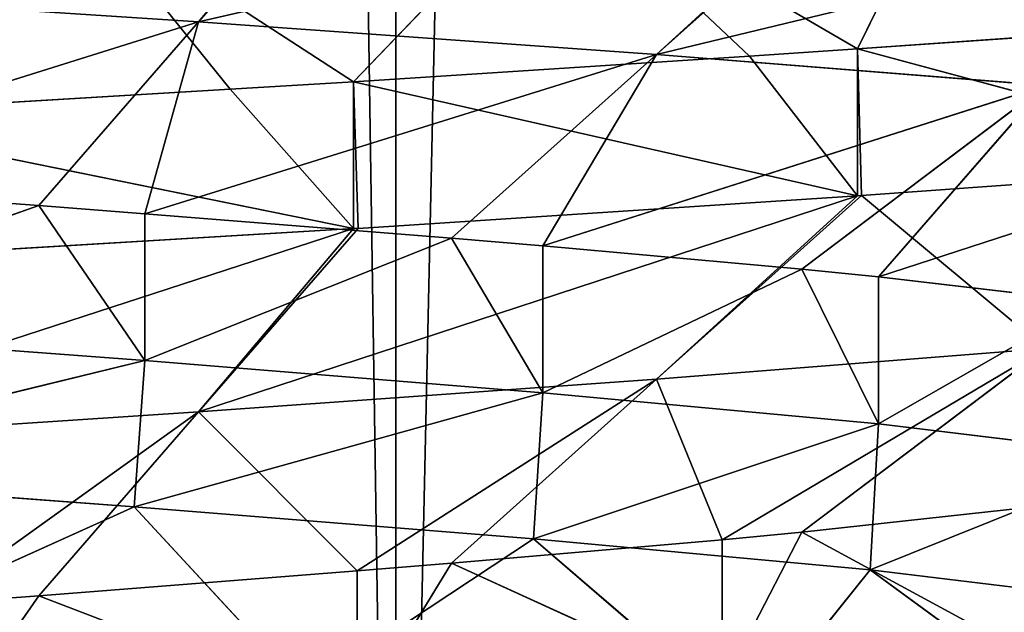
# Model space of a CAD drawing. Extents: x 44 to 247, y 1 to 99.
# Tile 60 of 64: x 148.4 to 150.52, y 3.89 to 5.17. Entities that reach past the tile are written whole.
import ezdxf

# ---------------------------------------------------------------- set-up
doc = ezdxf.new("R2010")
doc.units = 0
doc.header["$LTSCALE"] = 2.54
doc.layers.get('0').update_dxf_attribs({"color": 13, "linetype": 'CONTINUOUS'})

# ---------------------------------------------------------------- blocks, each defined once
blk = doc.blocks.new('WIESZAK_NA_R_CZNIKI_Z_FRON')
at = {"color": 0}
for p, q in [((148.0731, 74.9895, 113.4915), (149.2076, 1.3295, 113.6113)), ((148.0731, 74.9895, 113.4915), (149.2076, 1.3295, 113.6113)), ((149.2076, 1.3295, 113.6113), (150.8192, 74.9895, 113.853)), ((149.2076, 74.9895, 113.6113), (149.2076, 1.3295, 113.6113)), ((149.2076, 74.9895, 113.6113), (149.2076, 1.3295, 113.6113)), ((149.2076, 1.3295, 113.6113), (150.8192, 74.9895, 113.853)), ((149.1159, 5.5616, 138.5215), (148.7813, 5.1641, 139.1221)), ((149.1159, 5.5616, 138.5215), (148.7813, 5.1641, 139.1221)), ((149.1259, 5.561, 138.5273), (148.7813, 5.1641, 139.1221)), ((149.1259, 5.561, 138.5273), (148.7813, 5.1641, 139.1221)), ((150.424, 5.5538, 149.7967), (150.204, 5.1055, 150.9579)), ((150.424, 5.5538, 149.7967), (150.204, 5.1055, 150.9579)), ((148.7813, 5.1641, 139.1221), (150.204, 5.491, 139.2834)), ((148.7813, 5.1641, 139.1221), (150.204, 5.491, 139.2834)), ((149.5505, 5.4868, 150.6019), (149.1159, 5.0349, 151.7198)), ((149.5505, 5.4868, 150.6019), (149.1159, 5.0349, 151.7198)), ((150.204, 5.1055, 150.9579), (149.5505, 5.4868, 150.6019)), ((150.204, 5.1055, 150.9579), (149.5505, 5.4868, 150.6019)), ((149.9714, 5.0899, 151.1454), (149.5505, 5.4868, 150.6019)), ((149.9714, 5.0899, 151.1454), (149.5505, 5.4868, 150.6019)), ((149.7703, 5.0935, 139.8169), (150.204, 5.491, 139.2834)), ((149.7703, 5.0935, 139.8169), (150.204, 5.491, 139.2834)), ((149.7703, 5.0935, 139.8169), (150.213, 5.4904, 139.291)), ((149.7703, 5.0935, 139.8169), (150.213, 5.4904, 139.291)), ((151.1356, 5.4236, 140.2136), (149.7703, 5.0935, 139.8169)), ((151.1356, 5.4236, 140.2136), (149.7703, 5.0935, 139.8169)), ((149.1159, 5.0349, 151.7198), (148.5303, 5.4154, 151.2578)), ((149.1159, 5.0349, 151.7198), (148.5303, 5.4154, 151.2578)), ((148.85, 5.0185, 151.8663), (148.5303, 5.4154, 151.2578)), ((148.85, 5.0185, 151.8663), (148.5303, 5.4154, 151.2578)), ((147.6733, 5.2372, 138.6048), (148.7813, 5.1641, 139.1221)), ((147.6733, 5.2372, 138.6048), (148.7813, 5.1641, 139.1221)), ((148.7813, 5.1641, 139.1221), (147.6902, 4.8224, 139.3485)), ((148.7813, 5.1641, 139.1221), (147.6902, 4.8224, 139.3485)), ((148.4367, 4.7673, 139.7169), (148.7813, 5.1641, 139.1221)), ((148.4367, 4.7673, 139.7169), (148.7813, 5.1641, 139.1221)), ((148.6658, 4.7497, 139.8563), (148.7813, 5.1641, 139.1221)), ((148.6658, 4.7497, 139.8563), (148.7813, 5.1641, 139.1221)), ((149.7703, 5.0935, 139.8169), (148.7813, 5.1641, 139.1221)), ((149.7703, 5.0935, 139.8169), (148.7813, 5.1641, 139.1221)), ((150.204, 5.1055, 150.9579), (150.9315, 5.157, 150.2604)), ((150.204, 5.1055, 150.9579), (150.9315, 5.157, 150.2604)), ((149.9714, 5.0899, 151.1454), (150.204, 5.1055, 150.9579)), ((149.9714, 5.0899, 151.1454), (150.204, 5.1055, 150.9579)), ((150.204, 4.788, 150.9579), (150.204, 5.1055, 150.9579)), ((150.204, 5.1055, 150.9579), (150.213, 4.7886, 150.9503)), ((150.204, 4.788, 150.9579), (150.204, 5.1055, 150.9579)), ((150.204, 5.1055, 150.9579), (150.213, 4.7886, 150.9503)), ((150.204, 5.1055, 150.9579), (151.1356, 4.8554, 150.0278)), ((150.204, 5.1055, 150.9579), (151.1356, 4.8554, 150.0278)), ((148.6658, 4.7497, 139.8563), (149.7703, 5.0935, 139.8169)), ((148.6658, 4.7497, 139.8563), (149.7703, 5.0935, 139.8169)), ((149.1159, 5.0349, 151.7198), (149.9714, 5.0899, 151.1454)), ((149.1159, 5.0349, 151.7198), (149.9714, 5.0899, 151.1454)), ((149.3277, 4.6967, 140.3428), (149.7703, 5.0935, 139.8169)), ((149.3277, 4.6967, 140.3428), (149.7703, 5.0935, 139.8169)), ((149.7703, 5.0935, 139.8169), (149.5248, 4.6802, 140.5159)), ((149.7703, 5.0935, 139.8169), (149.5248, 4.6802, 140.5159)), ((150.6097, 5.0268, 140.6562), (149.7703, 5.0935, 139.8169)), ((150.6097, 5.0268, 140.6562), (149.7703, 5.0935, 139.8169)), ((149.9714, 5.0899, 151.1454), (150.204, 4.788, 150.9579)), ((149.9714, 5.0899, 151.1454), (150.204, 4.788, 150.9579)), ((147.9121, 4.9627, 152.2811), (148.85, 5.0185, 151.8663)), ((147.9121, 4.9627, 152.2811), (148.85, 5.0185, 151.8663)), ((148.85, 5.0185, 151.8663), (149.1159, 5.0349, 151.7198)), ((148.85, 5.0185, 151.8663), (149.1159, 5.0349, 151.7198)), ((148.85, 5.0185, 151.8663), (149.1159, 4.7174, 151.7198)), ((148.85, 5.0185, 151.8663), (149.1159, 4.7174, 151.7198)), ((149.1159, 4.7174, 151.7198), (149.1159, 5.0349, 151.7198)), ((149.1159, 5.0349, 151.7198), (149.1259, 4.718, 151.714)), ((149.1159, 4.7174, 151.7198), (149.1159, 5.0349, 151.7198)), ((149.1159, 5.0349, 151.7198), (149.1259, 4.718, 151.714)), ((149.1159, 5.0349, 151.7198), (150.204, 4.788, 150.9579)), ((149.1159, 5.0349, 151.7198), (150.204, 4.788, 150.9579)), ((149.5248, 4.6802, 140.5159), (150.6097, 5.0268, 140.6562)), ((149.5248, 4.6802, 140.5159), (150.6097, 5.0268, 140.6562)), ((150.0838, 4.6299, 141.0989), (150.6097, 5.0268, 140.6562)), ((150.0838, 4.6299, 141.0989), (150.6097, 5.0268, 140.6562)), ((150.6097, 5.0268, 140.6562), (150.2494, 4.6131, 141.3043)), ((150.6097, 5.0268, 140.6562), (150.2494, 4.6131, 141.3043)), ((147.9121, 4.9627, 152.2811), (149.1159, 4.7174, 151.7198)), ((147.9121, 4.9627, 152.2811), (149.1159, 4.7174, 151.7198)), ((151.3045, 4.9562, 141.6453), (150.2494, 4.6131, 141.3043)), ((151.3045, 4.9562, 141.6453), (150.2494, 4.6131, 141.3043)), ((151.1356, 4.8554, 150.0278), (150.213, 4.7886, 150.9503)), ((151.1356, 4.8554, 150.0278), (150.213, 4.7886, 150.9503)), ((148.4367, 4.7673, 139.7169), (147.6902, 4.8224, 139.3485)), ((148.4367, 4.7673, 139.7169), (147.6902, 4.8224, 139.3485)), ((150.204, 4.788, 150.9579), (148.7813, 4.3212, 151.1192)), ((150.204, 4.788, 150.9579), (148.7813, 4.3212, 151.1192)), ((150.204, 4.788, 150.9579), (149.1259, 4.718, 151.714)), ((150.204, 4.788, 150.9579), (149.1259, 4.718, 151.714)), ((150.213, 4.7886, 150.9503), (149.7703, 4.3918, 150.4244)), ((150.213, 4.7886, 150.9503), (149.7703, 4.3918, 150.4244)), ((150.204, 4.788, 150.9579), (149.7703, 4.3918, 150.4244)), ((150.204, 4.788, 150.9579), (149.7703, 4.3918, 150.4244)), ((150.213, 4.7886, 150.9503), (150.204, 4.788, 150.9579)), ((150.213, 4.7886, 150.9503), (150.204, 4.788, 150.9579)), ((150.213, 4.7886, 150.9503), (150.6097, 4.4585, 149.5851)), ((150.213, 4.7886, 150.9503), (150.6097, 4.4585, 149.5851)), ((147.6902, 4.5049, 139.3485), (148.4367, 4.7673, 139.7169)), ((147.6902, 4.5049, 139.3485), (148.4367, 4.7673, 139.7169)), ((148.6658, 4.4322, 139.8563), (148.4367, 4.7673, 139.7169)), ((148.6658, 4.4322, 139.8563), (148.4367, 4.7673, 139.7169)), ((148.6658, 4.7497, 139.8563), (148.4367, 4.7673, 139.7169)), ((148.6658, 4.7497, 139.8563), (148.4367, 4.7673, 139.7169)), ((148.6658, 4.4322, 139.8563), (148.6658, 4.7497, 139.8563)), ((148.6658, 4.4322, 139.8563), (148.6658, 4.7497, 139.8563)), ((149.3277, 4.6967, 140.3428), (148.6658, 4.7497, 139.8563)), ((149.3277, 4.6967, 140.3428), (148.6658, 4.7497, 139.8563)), ((149.1159, 4.7174, 151.7198), (147.6733, 4.2481, 151.6365)), ((149.1159, 4.7174, 151.7198), (147.6733, 4.2481, 151.6365)), ((149.1159, 4.7174, 151.7198), (147.9081, 4.6449, 152.2826)), ((149.1159, 4.7174, 151.7198), (147.9081, 4.6449, 152.2826)), ((149.1259, 4.718, 151.714), (148.7813, 4.3212, 151.1192)), ((149.1259, 4.718, 151.714), (148.7813, 4.3212, 151.1192)), ((149.1159, 4.7174, 151.7198), (148.7813, 4.3212, 151.1192)), ((149.1159, 4.7174, 151.7198), (148.7813, 4.3212, 151.1192)), ((149.1259, 4.718, 151.714), (149.1159, 4.7174, 151.7198)), ((149.1259, 4.718, 151.714), (149.1159, 4.7174, 151.7198)), ((149.3277, 4.6967, 140.3428), (148.6658, 4.4322, 139.8563)), ((149.3277, 4.6967, 140.3428), (148.6658, 4.4322, 139.8563)), ((149.5248, 4.6802, 140.5159), (149.3277, 4.6967, 140.3428)), ((149.3277, 4.6967, 140.3428), (149.5248, 4.3627, 140.5159)), ((149.3277, 4.6967, 140.3428), (149.5248, 4.3627, 140.5159)), ((149.5248, 4.6802, 140.5159), (149.3277, 4.6967, 140.3428)), ((149.5248, 4.6802, 140.5159), (149.5248, 4.3627, 140.5159)), ((150.0838, 4.6299, 141.0989), (149.5248, 4.6802, 140.5159)), ((149.5248, 4.6802, 140.5159), (149.5248, 4.3627, 140.5159)), ((150.0838, 4.6299, 141.0989), (149.5248, 4.6802, 140.5159)), ((149.5248, 4.3627, 140.5159), (150.0838, 4.6299, 141.0989)), ((149.5248, 4.3627, 140.5159), (150.0838, 4.6299, 141.0989)), ((150.2494, 4.2956, 141.3043), (150.0838, 4.6299, 141.0989)), ((150.2494, 4.2956, 141.3043), (150.0838, 4.6299, 141.0989)), ((150.2494, 4.6131, 141.3043), (150.0838, 4.6299, 141.0989)), ((150.2494, 4.6131, 141.3043), (150.0838, 4.6299, 141.0989)), ((150.2494, 4.2956, 141.3043), (150.2494, 4.6131, 141.3043)), ((150.2494, 4.2956, 141.3043), (150.2494, 4.6131, 141.3043)), ((150.7097, 4.5593, 141.9899), (150.2494, 4.6131, 141.3043)), ((150.7097, 4.5593, 141.9899), (150.2494, 4.6131, 141.3043)), ((150.7097, 4.5593, 141.9899), (150.2494, 4.2956, 141.3043)), ((150.7097, 4.5593, 141.9899), (150.2494, 4.2956, 141.3043)), ((148.6658, 4.4322, 139.8563), (147.6902, 4.5049, 139.3485)), ((148.6658, 4.4322, 139.8563), (147.6902, 4.5049, 139.3485)), ((149.7703, 4.3918, 150.4244), (150.6097, 4.4585, 149.5851)), ((149.7703, 4.3918, 150.4244), (150.6097, 4.4585, 149.5851)), ((150.6097, 4.4585, 149.5851), (149.9119, 4.0453, 149.3382)), ((150.6097, 4.4585, 149.5851), (149.9119, 4.0453, 149.3382)), ((150.0838, 4.0617, 149.1424), (150.6097, 4.4585, 149.5851)), ((150.0838, 4.0617, 149.1424), (150.6097, 4.4585, 149.5851)), ((147.6649, 4.1892, 139.3381), (148.6658, 4.4322, 139.8563)), ((147.6649, 4.1892, 139.3381), (148.6658, 4.4322, 139.8563)), ((148.6658, 4.4322, 139.8563), (148.6424, 4.1165, 139.8414)), ((148.6658, 4.4322, 139.8563), (148.6424, 4.1165, 139.8414)), ((148.6658, 4.4322, 139.8563), (149.5248, 4.3627, 140.5159)), ((148.6658, 4.4322, 139.8563), (149.5248, 4.3627, 140.5159)), ((148.7813, 4.3212, 151.1192), (149.7703, 4.3918, 150.4244)), ((148.7813, 4.3212, 151.1192), (149.7703, 4.3918, 150.4244)), ((149.7703, 4.3918, 150.4244), (149.1237, 3.9782, 150.063)), ((149.7703, 4.3918, 150.4244), (149.1237, 3.9782, 150.063)), ((149.3277, 3.9949, 149.8985), (149.7703, 4.3918, 150.4244)), ((149.3277, 3.9949, 149.8985), (149.7703, 4.3918, 150.4244)), ((149.9119, 4.0453, 149.3382), (149.7703, 4.3918, 150.4244)), ((149.9119, 4.0453, 149.3382), (149.7703, 4.3918, 150.4244)), ((149.5248, 4.3627, 140.5159), (148.6424, 4.1165, 139.8414)), ((149.5248, 4.3627, 140.5159), (148.6424, 4.1165, 139.8414)), ((149.5248, 4.3627, 140.5159), (149.5044, 4.0469, 140.4974)), ((149.5248, 4.3627, 140.5159), (149.5044, 4.0469, 140.4974)), ((150.2494, 4.2956, 141.3043), (149.5248, 4.3627, 140.5159)), ((150.2494, 4.2956, 141.3043), (149.5248, 4.3627, 140.5159)), ((148.7813, 4.3212, 151.1192), (147.6733, 4.2481, 151.6365)), ((148.7813, 4.3212, 151.1192), (147.6733, 4.2481, 151.6365)), ((148.7813, 4.3212, 151.1192), (148.2034, 3.9067, 150.653)), ((148.7813, 4.3212, 151.1192), (148.2034, 3.9067, 150.653)), ((148.4367, 3.9243, 150.5244), (148.7813, 4.3212, 151.1192)), ((148.4367, 3.9243, 150.5244), (148.7813, 4.3212, 151.1192)), ((148.7813, 4.3212, 151.1192), (149.1237, 3.9782, 150.063)), ((148.7813, 4.3212, 151.1192), (149.1237, 3.9782, 150.063)), ((149.5044, 4.0469, 140.4974), (150.2494, 4.2956, 141.3043)), ((149.5044, 4.0469, 140.4974), (150.2494, 4.2956, 141.3043)), ((150.2494, 4.2956, 141.3043), (150.232, 3.9799, 141.2819)), ((150.2494, 4.2956, 141.3043), (150.232, 3.9799, 141.2819)), ((150.2494, 4.2956, 141.3043), (150.8391, 4.2241, 142.2248)), ((150.2494, 4.2956, 141.3043), (150.8391, 4.2241, 142.2248)), ((150.8391, 4.2241, 142.2248), (150.232, 3.9799, 141.2819)), ((150.8391, 4.2241, 142.2248), (150.232, 3.9799, 141.2819)), ((148.6424, 4.1165, 139.8414), (147.6649, 4.1892, 139.3381)), ((148.6424, 4.1165, 139.8414), (147.6649, 4.1892, 139.3381)), ((148.6424, 4.1165, 139.8414), (147.9246, 3.7924, 138.7017)), ((148.6424, 4.1165, 139.8414), (147.9246, 3.7924, 138.7017)), ((149.5044, 4.0469, 140.4974), (148.6424, 4.1165, 139.8414)), ((148.6424, 4.1165, 139.8414), (149.0097, 3.7196, 139.2604)), ((148.6424, 4.1165, 139.8414), (149.0097, 3.7196, 139.2604)), ((149.5044, 4.0469, 140.4974), (148.6424, 4.1165, 139.8414)), ((150.0838, 4.0617, 149.1424), (150.5713, 4.1148, 148.4789)), ((150.0838, 4.0617, 149.1424), (150.5713, 4.1148, 148.4789)), ((149.9119, 3.7278, 149.3382), (150.0838, 4.0617, 149.1424)), ((149.9119, 3.7278, 149.3382), (150.0838, 4.0617, 149.1424)), ((149.9119, 4.0453, 149.3382), (150.0838, 4.0617, 149.1424)), ((149.9119, 4.0453, 149.3382), (150.0838, 4.0617, 149.1424)), ((150.5713, 3.7973, 148.4789), (150.0838, 4.0617, 149.1424)), ((150.5713, 3.7973, 148.4789), (150.0838, 4.0617, 149.1424)), ((149.5044, 4.0469, 140.4974), (149.0097, 3.7196, 139.2604)), ((149.5044, 4.0469, 140.4974), (149.0097, 3.7196, 139.2604)), ((149.3277, 3.9949, 149.8985), (149.9119, 4.0453, 149.3382)), ((149.3277, 3.9949, 149.8985), (149.9119, 4.0453, 149.3382)), ((150.232, 3.9799, 141.2819), (149.5044, 4.0469, 140.4974)), ((149.5044, 4.0469, 140.4974), (149.9666, 3.65, 139.9885)), ((149.5044, 4.0469, 140.4974), (149.9666, 3.65, 139.9885)), ((150.232, 3.9799, 141.2819), (149.5044, 4.0469, 140.4974)), ((149.9119, 3.7278, 149.3382), (149.9119, 4.0453, 149.3382)), ((149.9119, 3.7278, 149.3382), (149.9119, 4.0453, 149.3382)), ((148.4367, 3.9243, 150.5244), (149.1237, 3.9782, 150.063)), ((148.4367, 3.9243, 150.5244), (149.1237, 3.9782, 150.063)), ((149.1237, 3.9782, 150.063), (149.3277, 3.9949, 149.8985)), ((149.3277, 3.9949, 149.8985), (149.1237, 3.6607, 150.063)), ((149.3277, 3.9949, 149.8985), (149.1237, 3.6607, 150.063)), ((149.1237, 3.9782, 150.063), (149.3277, 3.9949, 149.8985)), ((149.1237, 3.9782, 150.063), (149.1237, 3.6607, 150.063)), ((149.1237, 3.9782, 150.063), (149.1237, 3.6607, 150.063)), ((149.3277, 3.9949, 149.8985), (149.9119, 3.7278, 149.3382)), ((149.3277, 3.9949, 149.8985), (149.9119, 3.7278, 149.3382)), ((150.232, 3.9799, 141.2819), (149.9666, 3.65, 139.9885)), ((150.232, 3.9799, 141.2819), (149.9666, 3.65, 139.9885)), ((150.8255, 3.9085, 142.1989), (150.232, 3.9799, 141.2819)), ((150.232, 3.9799, 141.2819), (150.7742, 3.583, 140.8593)), ((150.232, 3.9799, 141.2819), (150.7742, 3.583, 140.8593)), ((150.8255, 3.9085, 142.1989), (150.232, 3.9799, 141.2819)), ((148.2034, 3.5892, 150.653), (148.4367, 3.9243, 150.5244)), ((148.2034, 3.5892, 150.653), (148.4367, 3.9243, 150.5244)), ((148.2034, 3.9067, 150.653), (148.4367, 3.9243, 150.5244)), ((148.2034, 3.9067, 150.653), (148.4367, 3.9243, 150.5244)), ((149.1237, 3.6607, 150.063), (148.4367, 3.9243, 150.5244)), ((149.1237, 3.6607, 150.063), (148.4367, 3.9243, 150.5244))]:
    blk.add_line(p, q, dxfattribs=at)
mesh = blk.add_polyface(dxfattribs=at)
corners = [(149.2076, 1.3295, 113.6113), (145.3059, 1.3295, 113.3707), (148.0731, 74.9895, 113.4915)]
mesh.append_faces([[corners[k] for k in face] for face in [(0, 1, 2)]], dxfattribs={"color": 0})
mesh = blk.add_polyface(dxfattribs=at)
corners = [(150.8192, 74.9895, 176.3883), (148.0731, 74.9895, 176.7499), (147.2605, 1.3295, 176.8104)]
mesh.append_faces([[corners[k] for k in face] for face in [(0, 1, 2)]], dxfattribs={"color": 0})
mesh = blk.add_polyface(dxfattribs=at)
corners = [(151.14, 74.9895, 176.3301), (150.8192, 74.9895, 176.3883), (147.2605, 1.3295, 176.8104)]
mesh.append_faces([[corners[k] for k in face] for face in [(0, 1, 2)]], dxfattribs={"color": 0})
mesh = blk.add_polyface(dxfattribs=at)
corners = [(151.14, 74.9895, 176.3301), (147.2605, 1.3295, 176.8104), (151.14, 1.3295, 176.3301)]
mesh.append_faces([[corners[k] for k in face] for face in [(0, 1, 2)]], dxfattribs={"color": 0})
mesh = blk.add_polyface(dxfattribs=at)
corners = [(149.2076, 1.3295, 113.6113), (148.0731, 74.9895, 113.4915), (149.2076, 74.9895, 113.6113)]
mesh.append_faces([[corners[k] for k in face] for face in [(0, 1, 2)]], dxfattribs={"color": 0})
mesh = blk.add_polyface(dxfattribs=at)
corners = [(153.0502, 1.3295, 114.3296), (149.2076, 1.3295, 113.6113), (150.8192, 74.9895, 113.853)]
mesh.append_faces([[corners[k] for k in face] for face in [(0, 1, 2)]], dxfattribs={"color": 0})
mesh = blk.add_polyface(dxfattribs=at)
corners = [(150.8192, 74.9895, 113.853), (149.2076, 1.3295, 113.6113), (149.2076, 74.9895, 113.6113)]
mesh.append_faces([[corners[k] for k in face] for face in [(0, 1, 2)]], dxfattribs={"color": 0})
mesh = blk.add_polyface(dxfattribs=at)
corners = [(148.7813, 5.1641, 139.1221), (149.1159, 5.5616, 138.5215), (147.6733, 5.2372, 138.6048)]
mesh.append_faces([[corners[k] for k in face] for face in [(0, 1, 2)]], dxfattribs={"color": 0})
mesh = blk.add_polyface(dxfattribs=at)
corners = [(148.7813, 5.1641, 139.1221), (149.1259, 5.561, 138.5273), (149.1159, 5.5616, 138.5215)]
mesh.append_faces([[corners[k] for k in face] for face in [(0, 1, 2)]], dxfattribs={"color": 0})
mesh = blk.add_polyface(dxfattribs=at)
corners = [(150.204, 5.491, 139.2834), (149.1259, 5.561, 138.5273), (148.7813, 5.1641, 139.1221)]
mesh.append_faces([[corners[k] for k in face] for face in [(0, 1, 2)]], dxfattribs={"color": 0})
mesh = blk.add_polyface(dxfattribs=at)
corners = [(150.204, 5.1055, 150.9579), (149.5505, 5.4868, 150.6019), (150.424, 5.5538, 149.7967)]
mesh.append_faces([[corners[k] for k in face] for face in [(0, 1, 2)]], dxfattribs={"color": 0})
mesh = blk.add_polyface(dxfattribs=at)
corners = [(150.204, 5.1055, 150.9579), (150.424, 5.5538, 149.7967), (150.9315, 5.157, 150.2604)]
mesh.append_faces([[corners[k] for k in face] for face in [(0, 1, 2)]], dxfattribs={"color": 0})
mesh = blk.add_polyface(dxfattribs=at)
corners = [(150.9315, 5.157, 150.2604), (150.424, 5.5538, 149.7967), (151.1432, 5.1735, 150.0187)]
mesh.append_faces([[corners[k] for k in face] for face in [(0, 1, 2)]], dxfattribs={"color": 0})
mesh = blk.add_polyface(dxfattribs=at)
corners = [(149.1159, 5.0349, 151.7198), (148.5303, 5.4154, 151.2578), (149.5505, 5.4868, 150.6019)]
mesh.append_faces([[corners[k] for k in face] for face in [(0, 1, 2)]], dxfattribs={"color": 0})
mesh = blk.add_polyface(dxfattribs=at)
corners = [(149.7703, 5.0935, 139.8169), (150.204, 5.491, 139.2834), (148.7813, 5.1641, 139.1221)]
mesh.append_faces([[corners[k] for k in face] for face in [(0, 1, 2)]], dxfattribs={"color": 0})
mesh = blk.add_polyface(dxfattribs=at)
corners = [(149.1159, 5.0349, 151.7198), (149.5505, 5.4868, 150.6019), (149.9714, 5.0899, 151.1454)]
mesh.append_faces([[corners[k] for k in face] for face in [(0, 1, 2)]], dxfattribs={"color": 0})
mesh = blk.add_polyface(dxfattribs=at)
corners = [(149.9714, 5.0899, 151.1454), (149.5505, 5.4868, 150.6019), (150.204, 5.1055, 150.9579)]
mesh.append_faces([[corners[k] for k in face] for face in [(0, 1, 2)]], dxfattribs={"color": 0})
mesh = blk.add_polyface(dxfattribs=at)
corners = [(149.7703, 5.0935, 139.8169), (150.213, 5.4904, 139.291), (150.204, 5.491, 139.2834)]
mesh.append_faces([[corners[k] for k in face] for face in [(0, 1, 2)]], dxfattribs={"color": 0})
mesh = blk.add_polyface(dxfattribs=at)
corners = [(151.1356, 5.4236, 140.2136), (150.213, 5.4904, 139.291), (149.7703, 5.0935, 139.8169)]
mesh.append_faces([[corners[k] for k in face] for face in [(0, 1, 2)]], dxfattribs={"color": 0})
mesh = blk.add_polyface(dxfattribs=at)
corners = [(150.6097, 5.0268, 140.6562), (151.1356, 5.4236, 140.2136), (149.7703, 5.0935, 139.8169)]
mesh.append_faces([[corners[k] for k in face] for face in [(0, 1, 2)]], dxfattribs={"color": 0})
mesh = blk.add_polyface(dxfattribs=at)
corners = [(147.9121, 4.9627, 152.2811), (147.4021, 5.3422, 151.7288), (148.5303, 5.4154, 151.2578)]
mesh.append_faces([[corners[k] for k in face] for face in [(0, 1, 2)]], dxfattribs={"color": 0})
mesh = blk.add_polyface(dxfattribs=at)
corners = [(147.9121, 4.9627, 152.2811), (148.5303, 5.4154, 151.2578), (148.85, 5.0185, 151.8663)]
mesh.append_faces([[corners[k] for k in face] for face in [(0, 1, 2)]], dxfattribs={"color": 0})
mesh = blk.add_polyface(dxfattribs=at)
corners = [(148.85, 5.0185, 151.8663), (148.5303, 5.4154, 151.2578), (149.1159, 5.0349, 151.7198)]
mesh.append_faces([[corners[k] for k in face] for face in [(0, 1, 2)]], dxfattribs={"color": 0})
mesh = blk.add_polyface(dxfattribs=at)
corners = [(147.6902, 4.8224, 139.3485), (148.7813, 5.1641, 139.1221), (147.6733, 5.2372, 138.6048)]
mesh.append_faces([[corners[k] for k in face] for face in [(0, 1, 2)]], dxfattribs={"color": 0})
mesh = blk.add_polyface(dxfattribs=at)
corners = [(148.4367, 4.7673, 139.7169), (148.7813, 5.1641, 139.1221), (147.6902, 4.8224, 139.3485)]
mesh.append_faces([[corners[k] for k in face] for face in [(0, 1, 2)]], dxfattribs={"color": 0})
mesh = blk.add_polyface(dxfattribs=at)
corners = [(148.6658, 4.7497, 139.8563), (148.7813, 5.1641, 139.1221), (148.4367, 4.7673, 139.7169)]
mesh.append_faces([[corners[k] for k in face] for face in [(0, 1, 2)]], dxfattribs={"color": 0})
mesh = blk.add_polyface(dxfattribs=at)
corners = [(148.6658, 4.7497, 139.8563), (149.7703, 5.0935, 139.8169), (148.7813, 5.1641, 139.1221)]
mesh.append_faces([[corners[k] for k in face] for face in [(0, 1, 2)]], dxfattribs={"color": 0})
mesh = blk.add_polyface(dxfattribs=at)
corners = [(151.1356, 4.8554, 150.0278), (150.204, 5.1055, 150.9579), (150.9315, 5.157, 150.2604)]
mesh.append_faces([[corners[k] for k in face] for face in [(0, 1, 2)]], dxfattribs={"color": 0})
mesh = blk.add_polyface(dxfattribs=at)
corners = [(150.204, 4.788, 150.9579), (149.9714, 5.0899, 151.1454), (150.204, 5.1055, 150.9579)]
mesh.append_faces([[corners[k] for k in face] for face in [(0, 1, 2)]], dxfattribs={"color": 0})
mesh = blk.add_polyface(dxfattribs=at)
corners = [(150.213, 4.7886, 150.9503), (150.204, 4.788, 150.9579), (150.204, 5.1055, 150.9579)]
mesh.append_faces([[corners[k] for k in face] for face in [(0, 1, 2)]], dxfattribs={"color": 0})
mesh = blk.add_polyface(dxfattribs=at)
corners = [(151.1356, 4.8554, 150.0278), (150.213, 4.7886, 150.9503), (150.204, 5.1055, 150.9579)]
mesh.append_faces([[corners[k] for k in face] for face in [(0, 1, 2)]], dxfattribs={"color": 0})
mesh = blk.add_polyface(dxfattribs=at)
corners = [(149.3277, 4.6967, 140.3428), (149.7703, 5.0935, 139.8169), (148.6658, 4.7497, 139.8563)]
mesh.append_faces([[corners[k] for k in face] for face in [(0, 1, 2)]], dxfattribs={"color": 0})
mesh = blk.add_polyface(dxfattribs=at)
corners = [(150.204, 4.788, 150.9579), (149.1159, 5.0349, 151.7198), (149.9714, 5.0899, 151.1454)]
mesh.append_faces([[corners[k] for k in face] for face in [(0, 1, 2)]], dxfattribs={"color": 0})
mesh = blk.add_polyface(dxfattribs=at)
corners = [(149.5248, 4.6802, 140.5159), (149.7703, 5.0935, 139.8169), (149.3277, 4.6967, 140.3428)]
mesh.append_faces([[corners[k] for k in face] for face in [(0, 1, 2)]], dxfattribs={"color": 0})
mesh = blk.add_polyface(dxfattribs=at)
corners = [(150.6097, 5.0268, 140.6562), (149.7703, 5.0935, 139.8169), (149.5248, 4.6802, 140.5159)]
mesh.append_faces([[corners[k] for k in face] for face in [(0, 1, 2)]], dxfattribs={"color": 0})
mesh = blk.add_polyface(dxfattribs=at)
corners = [(149.1159, 4.7174, 151.7198), (147.9121, 4.9627, 152.2811), (148.85, 5.0185, 151.8663)]
mesh.append_faces([[corners[k] for k in face] for face in [(0, 1, 2)]], dxfattribs={"color": 0})
mesh = blk.add_polyface(dxfattribs=at)
corners = [(149.1159, 4.7174, 151.7198), (148.85, 5.0185, 151.8663), (149.1159, 5.0349, 151.7198)]
mesh.append_faces([[corners[k] for k in face] for face in [(0, 1, 2)]], dxfattribs={"color": 0})
mesh = blk.add_polyface(dxfattribs=at)
corners = [(149.1259, 4.718, 151.714), (149.1159, 4.7174, 151.7198), (149.1159, 5.0349, 151.7198)]
mesh.append_faces([[corners[k] for k in face] for face in [(0, 1, 2)]], dxfattribs={"color": 0})
mesh = blk.add_polyface(dxfattribs=at)
corners = [(150.204, 4.788, 150.9579), (149.1259, 4.718, 151.714), (149.1159, 5.0349, 151.7198)]
mesh.append_faces([[corners[k] for k in face] for face in [(0, 1, 2)]], dxfattribs={"color": 0})
mesh = blk.add_polyface(dxfattribs=at)
corners = [(150.0838, 4.6299, 141.0989), (150.6097, 5.0268, 140.6562), (149.5248, 4.6802, 140.5159)]
mesh.append_faces([[corners[k] for k in face] for face in [(0, 1, 2)]], dxfattribs={"color": 0})
mesh = blk.add_polyface(dxfattribs=at)
corners = [(150.2494, 4.6131, 141.3043), (150.6097, 5.0268, 140.6562), (150.0838, 4.6299, 141.0989)]
mesh.append_faces([[corners[k] for k in face] for face in [(0, 1, 2)]], dxfattribs={"color": 0})
mesh = blk.add_polyface(dxfattribs=at)
corners = [(151.3045, 4.9562, 141.6453), (150.6097, 5.0268, 140.6562), (150.2494, 4.6131, 141.3043)]
mesh.append_faces([[corners[k] for k in face] for face in [(0, 1, 2)]], dxfattribs={"color": 0})
mesh = blk.add_polyface(dxfattribs=at)
corners = [(149.1159, 4.7174, 151.7198), (147.9081, 4.6449, 152.2826), (147.9121, 4.9627, 152.2811)]
mesh.append_faces([[corners[k] for k in face] for face in [(0, 1, 2)]], dxfattribs={"color": 0})
mesh = blk.add_polyface(dxfattribs=at)
corners = [(150.7097, 4.5593, 141.9899), (151.3045, 4.9562, 141.6453), (150.2494, 4.6131, 141.3043)]
mesh.append_faces([[corners[k] for k in face] for face in [(0, 1, 2)]], dxfattribs={"color": 0})
mesh = blk.add_polyface(dxfattribs=at)
corners = [(150.213, 4.7886, 150.9503), (151.1356, 4.8554, 150.0278), (150.6097, 4.4585, 149.5851)]
mesh.append_faces([[corners[k] for k in face] for face in [(0, 1, 2)]], dxfattribs={"color": 0})
mesh = blk.add_polyface(dxfattribs=at)
corners = [(148.4367, 4.7673, 139.7169), (147.6902, 4.8224, 139.3485), (147.6902, 4.5049, 139.3485)]
mesh.append_faces([[corners[k] for k in face] for face in [(0, 1, 2)]], dxfattribs={"color": 0})
mesh = blk.add_polyface(dxfattribs=at)
corners = [(149.1259, 4.718, 151.714), (150.204, 4.788, 150.9579), (148.7813, 4.3212, 151.1192)]
mesh.append_faces([[corners[k] for k in face] for face in [(0, 1, 2)]], dxfattribs={"color": 0})
mesh = blk.add_polyface(dxfattribs=at)
corners = [(148.7813, 4.3212, 151.1192), (150.204, 4.788, 150.9579), (149.7703, 4.3918, 150.4244)]
mesh.append_faces([[corners[k] for k in face] for face in [(0, 1, 2)]], dxfattribs={"color": 0})
mesh = blk.add_polyface(dxfattribs=at)
corners = [(150.204, 4.788, 150.9579), (150.213, 4.7886, 150.9503), (149.7703, 4.3918, 150.4244)]
mesh.append_faces([[corners[k] for k in face] for face in [(0, 1, 2)]], dxfattribs={"color": 0})
mesh = blk.add_polyface(dxfattribs=at)
corners = [(150.213, 4.7886, 150.9503), (150.6097, 4.4585, 149.5851), (149.7703, 4.3918, 150.4244)]
mesh.append_faces([[corners[k] for k in face] for face in [(0, 1, 2)]], dxfattribs={"color": 0})
mesh = blk.add_polyface(dxfattribs=at)
corners = [(148.6658, 4.4322, 139.8563), (148.4367, 4.7673, 139.7169), (147.6902, 4.5049, 139.3485)]
mesh.append_faces([[corners[k] for k in face] for face in [(0, 1, 2)]], dxfattribs={"color": 0})
mesh = blk.add_polyface(dxfattribs=at)
corners = [(148.6658, 4.7497, 139.8563), (148.4367, 4.7673, 139.7169), (148.6658, 4.4322, 139.8563)]
mesh.append_faces([[corners[k] for k in face] for face in [(0, 1, 2)]], dxfattribs={"color": 0})
mesh = blk.add_polyface(dxfattribs=at)
corners = [(149.3277, 4.6967, 140.3428), (148.6658, 4.7497, 139.8563), (148.6658, 4.4322, 139.8563)]
mesh.append_faces([[corners[k] for k in face] for face in [(0, 1, 2)]], dxfattribs={"color": 0})
mesh = blk.add_polyface(dxfattribs=at)
corners = [(147.9081, 4.6449, 152.2826), (149.1159, 4.7174, 151.7198), (147.6733, 4.2481, 151.6365)]
mesh.append_faces([[corners[k] for k in face] for face in [(0, 1, 2)]], dxfattribs={"color": 0})
mesh = blk.add_polyface(dxfattribs=at)
corners = [(149.1159, 4.7174, 151.7198), (148.7813, 4.3212, 151.1192), (147.6733, 4.2481, 151.6365)]
mesh.append_faces([[corners[k] for k in face] for face in [(0, 1, 2)]], dxfattribs={"color": 0})
mesh = blk.add_polyface(dxfattribs=at)
corners = [(149.1159, 4.7174, 151.7198), (149.1259, 4.718, 151.714), (148.7813, 4.3212, 151.1192)]
mesh.append_faces([[corners[k] for k in face] for face in [(0, 1, 2)]], dxfattribs={"color": 0})
mesh = blk.add_polyface(dxfattribs=at)
corners = [(149.5248, 4.3627, 140.5159), (149.3277, 4.6967, 140.3428), (148.6658, 4.4322, 139.8563)]
mesh.append_faces([[corners[k] for k in face] for face in [(0, 1, 2)]], dxfattribs={"color": 0})
mesh = blk.add_polyface(dxfattribs=at)
corners = [(149.5248, 4.6802, 140.5159), (149.3277, 4.6967, 140.3428), (149.5248, 4.3627, 140.5159)]
mesh.append_faces([[corners[k] for k in face] for face in [(0, 1, 2)]], dxfattribs={"color": 0})
mesh = blk.add_polyface(dxfattribs=at)
corners = [(149.5248, 4.6802, 140.5159), (149.5248, 4.3627, 140.5159), (150.0838, 4.6299, 141.0989)]
mesh.append_faces([[corners[k] for k in face] for face in [(0, 1, 2)]], dxfattribs={"color": 0})
mesh = blk.add_polyface(dxfattribs=at)
corners = [(150.0838, 4.6299, 141.0989), (149.5248, 4.3627, 140.5159), (150.2494, 4.2956, 141.3043)]
mesh.append_faces([[corners[k] for k in face] for face in [(0, 1, 2)]], dxfattribs={"color": 0})
mesh = blk.add_polyface(dxfattribs=at)
corners = [(150.0838, 4.6299, 141.0989), (150.2494, 4.2956, 141.3043), (150.2494, 4.6131, 141.3043)]
mesh.append_faces([[corners[k] for k in face] for face in [(0, 1, 2)]], dxfattribs={"color": 0})
mesh = blk.add_polyface(dxfattribs=at)
corners = [(150.2494, 4.6131, 141.3043), (150.2494, 4.2956, 141.3043), (150.7097, 4.5593, 141.9899)]
mesh.append_faces([[corners[k] for k in face] for face in [(0, 1, 2)]], dxfattribs={"color": 0})
mesh = blk.add_polyface(dxfattribs=at)
corners = [(150.7097, 4.5593, 141.9899), (150.2494, 4.2956, 141.3043), (150.8391, 4.2241, 142.2248)]
mesh.append_faces([[corners[k] for k in face] for face in [(0, 1, 2)]], dxfattribs={"color": 0})
mesh = blk.add_polyface(dxfattribs=at)
corners = [(148.6658, 4.4322, 139.8563), (147.6902, 4.5049, 139.3485), (147.6649, 4.1892, 139.3381)]
mesh.append_faces([[corners[k] for k in face] for face in [(0, 1, 2)]], dxfattribs={"color": 0})
mesh = blk.add_polyface(dxfattribs=at)
corners = [(149.7703, 4.3918, 150.4244), (150.6097, 4.4585, 149.5851), (149.9119, 4.0453, 149.3382)]
mesh.append_faces([[corners[k] for k in face] for face in [(0, 1, 2)]], dxfattribs={"color": 0})
mesh = blk.add_polyface(dxfattribs=at)
corners = [(150.6097, 4.4585, 149.5851), (150.0838, 4.0617, 149.1424), (149.9119, 4.0453, 149.3382)]
mesh.append_faces([[corners[k] for k in face] for face in [(0, 1, 2)]], dxfattribs={"color": 0})
mesh = blk.add_polyface(dxfattribs=at)
corners = [(150.6097, 4.4585, 149.5851), (150.5713, 4.1148, 148.4789), (150.0838, 4.0617, 149.1424)]
mesh.append_faces([[corners[k] for k in face] for face in [(0, 1, 2)]], dxfattribs={"color": 0})
mesh = blk.add_polyface(dxfattribs=at)
corners = [(148.6658, 4.4322, 139.8563), (147.6649, 4.1892, 139.3381), (148.6424, 4.1165, 139.8414)]
mesh.append_faces([[corners[k] for k in face] for face in [(0, 1, 2)]], dxfattribs={"color": 0})
mesh = blk.add_polyface(dxfattribs=at)
corners = [(149.5248, 4.3627, 140.5159), (148.6658, 4.4322, 139.8563), (148.6424, 4.1165, 139.8414)]
mesh.append_faces([[corners[k] for k in face] for face in [(0, 1, 2)]], dxfattribs={"color": 0})
mesh = blk.add_polyface(dxfattribs=at)
corners = [(148.7813, 4.3212, 151.1192), (149.7703, 4.3918, 150.4244), (149.1237, 3.9782, 150.063)]
mesh.append_faces([[corners[k] for k in face] for face in [(0, 1, 2)]], dxfattribs={"color": 0})
mesh = blk.add_polyface(dxfattribs=at)
corners = [(149.7703, 4.3918, 150.4244), (149.3277, 3.9949, 149.8985), (149.1237, 3.9782, 150.063)]
mesh.append_faces([[corners[k] for k in face] for face in [(0, 1, 2)]], dxfattribs={"color": 0})
mesh = blk.add_polyface(dxfattribs=at)
corners = [(149.7703, 4.3918, 150.4244), (149.9119, 4.0453, 149.3382), (149.3277, 3.9949, 149.8985)]
mesh.append_faces([[corners[k] for k in face] for face in [(0, 1, 2)]], dxfattribs={"color": 0})
mesh = blk.add_polyface(dxfattribs=at)
corners = [(149.5248, 4.3627, 140.5159), (148.6424, 4.1165, 139.8414), (149.5044, 4.0469, 140.4974)]
mesh.append_faces([[corners[k] for k in face] for face in [(0, 1, 2)]], dxfattribs={"color": 0})
mesh = blk.add_polyface(dxfattribs=at)
corners = [(149.5248, 4.3627, 140.5159), (149.5044, 4.0469, 140.4974), (150.2494, 4.2956, 141.3043)]
mesh.append_faces([[corners[k] for k in face] for face in [(0, 1, 2)]], dxfattribs={"color": 0})
mesh = blk.add_polyface(dxfattribs=at)
corners = [(147.6733, 4.2481, 151.6365), (148.7813, 4.3212, 151.1192), (148.2034, 3.9067, 150.653)]
mesh.append_faces([[corners[k] for k in face] for face in [(0, 1, 2)]], dxfattribs={"color": 0})
mesh = blk.add_polyface(dxfattribs=at)
corners = [(148.7813, 4.3212, 151.1192), (148.4367, 3.9243, 150.5244), (148.2034, 3.9067, 150.653)]
mesh.append_faces([[corners[k] for k in face] for face in [(0, 1, 2)]], dxfattribs={"color": 0})
mesh = blk.add_polyface(dxfattribs=at)
corners = [(148.7813, 4.3212, 151.1192), (149.1237, 3.9782, 150.063), (148.4367, 3.9243, 150.5244)]
mesh.append_faces([[corners[k] for k in face] for face in [(0, 1, 2)]], dxfattribs={"color": 0})
mesh = blk.add_polyface(dxfattribs=at)
corners = [(150.2494, 4.2956, 141.3043), (149.5044, 4.0469, 140.4974), (150.232, 3.9799, 141.2819)]
mesh.append_faces([[corners[k] for k in face] for face in [(0, 1, 2)]], dxfattribs={"color": 0})
mesh = blk.add_polyface(dxfattribs=at)
corners = [(150.2494, 4.2956, 141.3043), (150.232, 3.9799, 141.2819), (150.8391, 4.2241, 142.2248)]
mesh.append_faces([[corners[k] for k in face] for face in [(0, 1, 2)]], dxfattribs={"color": 0})
mesh = blk.add_polyface(dxfattribs=at)
corners = [(150.8391, 4.2241, 142.2248), (150.232, 3.9799, 141.2819), (150.8255, 3.9085, 142.1989)]
mesh.append_faces([[corners[k] for k in face] for face in [(0, 1, 2)]], dxfattribs={"color": 0})
mesh = blk.add_polyface(dxfattribs=at)
corners = [(148.6424, 4.1165, 139.8414), (147.6649, 4.1892, 139.3381), (147.9246, 3.7924, 138.7017)]
mesh.append_faces([[corners[k] for k in face] for face in [(0, 1, 2)]], dxfattribs={"color": 0})
mesh = blk.add_polyface(dxfattribs=at)
corners = [(148.6424, 4.1165, 139.8414), (147.9246, 3.7924, 138.7017), (149.0097, 3.7196, 139.2604)]
mesh.append_faces([[corners[k] for k in face] for face in [(0, 1, 2)]], dxfattribs={"color": 0})
mesh = blk.add_polyface(dxfattribs=at)
corners = [(149.5044, 4.0469, 140.4974), (148.6424, 4.1165, 139.8414), (149.0097, 3.7196, 139.2604)]
mesh.append_faces([[corners[k] for k in face] for face in [(0, 1, 2)]], dxfattribs={"color": 0})
mesh = blk.add_polyface(dxfattribs=at)
corners = [(150.5713, 4.1148, 148.4789), (150.5713, 3.7973, 148.4789), (150.0838, 4.0617, 149.1424)]
mesh.append_faces([[corners[k] for k in face] for face in [(0, 1, 2)]], dxfattribs={"color": 0})
mesh = blk.add_polyface(dxfattribs=at)
corners = [(150.0838, 4.0617, 149.1424), (150.5713, 3.7973, 148.4789), (149.9119, 3.7278, 149.3382)]
mesh.append_faces([[corners[k] for k in face] for face in [(0, 1, 2)]], dxfattribs={"color": 0})
mesh = blk.add_polyface(dxfattribs=at)
corners = [(150.0838, 4.0617, 149.1424), (149.9119, 3.7278, 149.3382), (149.9119, 4.0453, 149.3382)]
mesh.append_faces([[corners[k] for k in face] for face in [(0, 1, 2)]], dxfattribs={"color": 0})
mesh = blk.add_polyface(dxfattribs=at)
corners = [(149.5044, 4.0469, 140.4974), (149.0097, 3.7196, 139.2604), (149.9666, 3.65, 139.9885)]
mesh.append_faces([[corners[k] for k in face] for face in [(0, 1, 2)]], dxfattribs={"color": 0})
mesh = blk.add_polyface(dxfattribs=at)
corners = [(149.9119, 3.7278, 149.3382), (149.3277, 3.9949, 149.8985), (149.9119, 4.0453, 149.3382)]
mesh.append_faces([[corners[k] for k in face] for face in [(0, 1, 2)]], dxfattribs={"color": 0})
mesh = blk.add_polyface(dxfattribs=at)
corners = [(150.232, 3.9799, 141.2819), (149.5044, 4.0469, 140.4974), (149.9666, 3.65, 139.9885)]
mesh.append_faces([[corners[k] for k in face] for face in [(0, 1, 2)]], dxfattribs={"color": 0})
mesh = blk.add_polyface(dxfattribs=at)
corners = [(149.1237, 3.6607, 150.063), (148.4367, 3.9243, 150.5244), (149.1237, 3.9782, 150.063)]
mesh.append_faces([[corners[k] for k in face] for face in [(0, 1, 2)]], dxfattribs={"color": 0})
mesh = blk.add_polyface(dxfattribs=at)
corners = [(149.3277, 3.9949, 149.8985), (149.1237, 3.6607, 150.063), (149.1237, 3.9782, 150.063)]
mesh.append_faces([[corners[k] for k in face] for face in [(0, 1, 2)]], dxfattribs={"color": 0})
mesh = blk.add_polyface(dxfattribs=at)
corners = [(149.9119, 3.7278, 149.3382), (149.1237, 3.6607, 150.063), (149.3277, 3.9949, 149.8985)]
mesh.append_faces([[corners[k] for k in face] for face in [(0, 1, 2)]], dxfattribs={"color": 0})
mesh = blk.add_polyface(dxfattribs=at)
corners = [(150.232, 3.9799, 141.2819), (149.9666, 3.65, 139.9885), (150.7742, 3.583, 140.8593)]
mesh.append_faces([[corners[k] for k in face] for face in [(0, 1, 2)]], dxfattribs={"color": 0})
mesh = blk.add_polyface(dxfattribs=at)
corners = [(150.8255, 3.9085, 142.1989), (150.232, 3.9799, 141.2819), (150.7742, 3.583, 140.8593)]
mesh.append_faces([[corners[k] for k in face] for face in [(0, 1, 2)]], dxfattribs={"color": 0})
mesh = blk.add_polyface(dxfattribs=at)
corners = [(149.1237, 3.6607, 150.063), (148.2034, 3.5892, 150.653), (148.4367, 3.9243, 150.5244)]
mesh.append_faces([[corners[k] for k in face] for face in [(0, 1, 2)]], dxfattribs={"color": 0})
mesh = blk.add_polyface(dxfattribs=at)
corners = [(148.4367, 3.9243, 150.5244), (148.2034, 3.5892, 150.653), (148.2034, 3.9067, 150.653)]
mesh.append_faces([[corners[k] for k in face] for face in [(0, 1, 2)]], dxfattribs={"color": 0})

msp = doc.modelspace()

# ---------------------------------------------------------------- block references
at = {"color": 0}
msp.add_blockref('WIESZAK_NA_R_CZNIKI_Z_FRON', (0, 0), dxfattribs=at)

doc.saveas('drawing.dxf')
